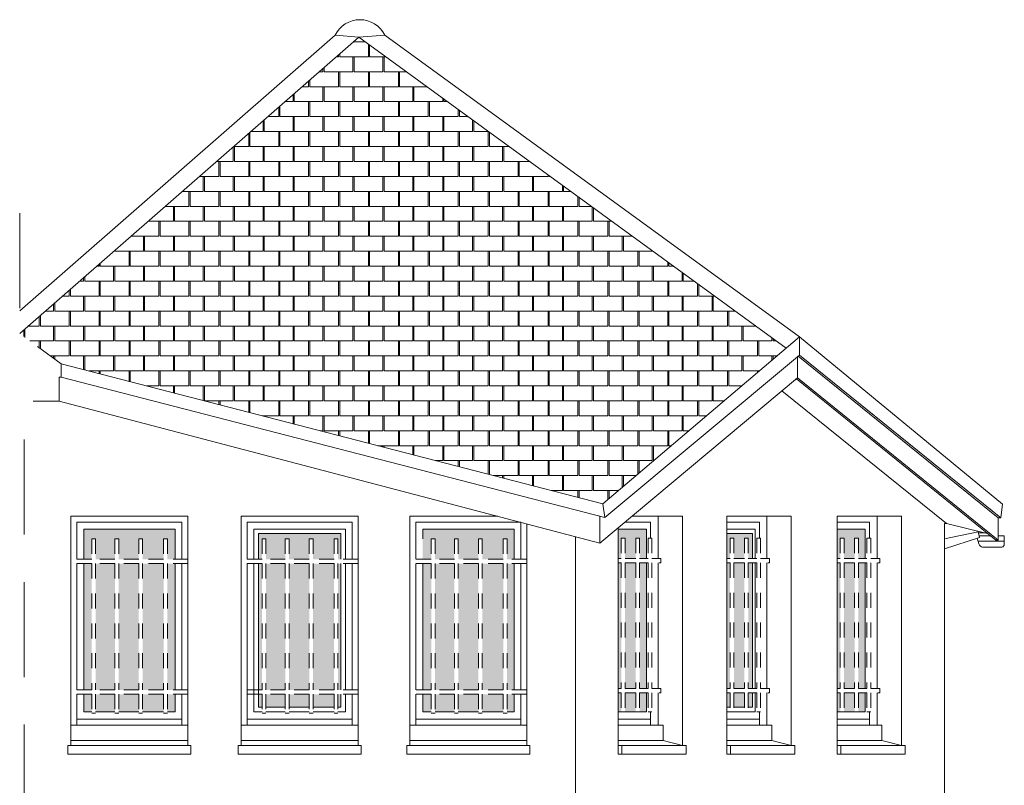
# Model space of a CAD drawing. Extents: x 1304067 to 1304684, y 94 to 123.
# Tile 19 of 57: x 1304255.47 to 1304262.05, y 105.73 to 110.85. Entities that reach past the tile are written whole.
import ezdxf

# ---------------------------------------------------------------- set-up
doc = ezdxf.new("R2010")
doc.units = 0
doc.header["$LTSCALE"] = 0.1
doc.linetypes.add('CACHE', pattern=[9.525, 6.35, -3.175])
doc.linetypes.add('Grille', pattern=[0.4, 0.2, -0.2])
for name, color, linetype, lineweight in [('_Fenêtres', 39, 'Continuous', 9), ('_Fenêtres_Habillage', 7, 'Continuous', 9), ('_Toiture', 250, 'Continuous', 9), ('Bâti_Ligne', 7, 'Continuous', 9), ('Equipement façade', 251, 'Continuous', 9), ('Garde-corps', 251, 'Grille', 9)]:
    doc.layers.add(name, color=color, linetype=linetype, lineweight=lineweight)
doc.layers.add('_Toiture_Habillage', color=7, linetype='Continuous', lineweight=9, true_color=0xa84e24)

msp = doc.modelspace()

# ---------------------------------------------------------------- hatches: boundary and pattern name
at = {"layer": '_Fenêtres_Habillage'}
h = msp.add_hatch(color=155, dxfattribs=at)
h.dxf.hatch_style = 1
h.set_gradient(color1=(76, 114, 153), name='CYLINDER')
h.paths.add_polyline_path([(1304256.1054, 107.212), (1304255.9761, 107.212), (1304255.9761, 106.3673), (1304256.1054, 106.3673)])
h.paths.add_polyline_path([(1304256.2654, 107.212), (1304256.1311, 107.212), (1304256.1311, 106.3673), (1304256.2654, 106.3673)])
h.paths.add_polyline_path([(1304256.4309, 107.212), (1304256.2911, 107.212), (1304256.2911, 106.3673), (1304256.4309, 106.3673)])
h.paths.add_polyline_path([(1304256.5079, 107.212), (1304256.4566, 107.212), (1304256.4566, 106.3673), (1304256.5079, 106.3673)])
h.paths.add_polyline_path([(1304256.5079, 107.442), (1304255.8973, 107.442), (1304255.8973, 107.2408), (1304255.9504, 107.2408), (1304255.9504, 107.3773), (1304255.9761, 107.3773), (1304255.9761, 107.2408), (1304256.1054, 107.2408), (1304256.1054, 107.3773), (1304256.1311, 107.3773), (1304256.1311, 107.2408), (1304256.2654, 107.2408), (1304256.2654, 107.3773), (1304256.2911, 107.3773), (1304256.2911, 107.2408), (1304256.4309, 107.2408), (1304256.4309, 107.3773), (1304256.4566, 107.3773), (1304256.4566, 107.2408), (1304256.5079, 107.2408)])
h.paths.add_polyline_path([(1304255.8973, 107.212), (1304255.8973, 106.3673), (1304255.9504, 106.3673), (1304255.9504, 107.212)])
h.paths.add_polyline_path([(1304256.2911, 106.2215), (1304256.4309, 106.2215), (1304256.4309, 106.3385), (1304256.2911, 106.3385)])
h.paths.add_polyline_path([(1304255.8973, 106.2215), (1304255.9504, 106.2215), (1304255.9504, 106.3385), (1304255.8973, 106.3385)])
h.paths.add_polyline_path([(1304255.9761, 106.2215), (1304256.1054, 106.2215), (1304256.1054, 106.3385), (1304255.9761, 106.3385)])
h.paths.add_polyline_path([(1304256.4566, 106.2215), (1304256.5079, 106.2215), (1304256.5079, 106.3385), (1304256.4566, 106.3385)])
h.paths.add_polyline_path([(1304256.1311, 106.2215), (1304256.2654, 106.2215), (1304256.2654, 106.3385), (1304256.1311, 106.3385)])
h = msp.add_hatch(color=155, dxfattribs=at)
h.dxf.hatch_style = 1
h.set_gradient(color1=(76, 114, 153), name='CYLINDER')
h.paths.add_polyline_path([(1304257.2444, 107.212), (1304257.1151, 107.212), (1304257.1151, 106.3673), (1304257.2444, 106.3673)])
h.paths.add_polyline_path([(1304257.4044, 107.212), (1304257.2701, 107.212), (1304257.2701, 106.3673), (1304257.4044, 106.3673)])
h.paths.add_polyline_path([(1304257.57, 107.212), (1304257.4302, 107.212), (1304257.4302, 106.3673), (1304257.57, 106.3673)])
h.paths.add_polyline_path([(1304257.0651, 107.412), (1304257.0651, 107.2408), (1304257.0894, 107.2408), (1304257.0894, 107.3773), (1304257.1151, 107.3773), (1304257.1151, 107.2408), (1304257.2444, 107.2408), (1304257.2444, 107.3773), (1304257.2701, 107.3773), (1304257.2701, 107.2408), (1304257.4044, 107.2408), (1304257.4044, 107.3773), (1304257.4302, 107.3773), (1304257.4302, 107.2408), (1304257.57, 107.2408), (1304257.57, 107.3773), (1304257.5957, 107.3773), (1304257.5957, 107.2408), (1304257.6157, 107.2408), (1304257.6157, 107.412)])
h.paths.add_polyline_path([(1304257.0651, 107.212), (1304257.0651, 106.3673), (1304257.0894, 106.3673), (1304257.0894, 107.212)])
h.paths.add_polyline_path([(1304257.6157, 106.3673), (1304257.6157, 107.212), (1304257.5957, 107.212), (1304257.5957, 106.3673)])
h.paths.add_polyline_path([(1304257.2701, 106.2515), (1304257.4044, 106.2515), (1304257.4044, 106.3385), (1304257.2701, 106.3385)])
h.paths.add_polyline_path([(1304257.6157, 106.2515), (1304257.6157, 106.3385), (1304257.5957, 106.3385), (1304257.5957, 106.2515)])
h.paths.add_polyline_path([(1304257.0651, 106.2515), (1304257.0894, 106.2515), (1304257.0894, 106.3385), (1304257.0651, 106.3385)])
h.paths.add_polyline_path([(1304257.4302, 106.2515), (1304257.57, 106.2515), (1304257.57, 106.3385), (1304257.4302, 106.3385)])
h.paths.add_polyline_path([(1304257.1151, 106.2515), (1304257.2444, 106.2515), (1304257.2444, 106.3385), (1304257.1151, 106.3385)])
h = msp.add_hatch(color=155, dxfattribs=at)
h.dxf.hatch_style = 1
h.set_gradient(color1=(76, 114, 153), name='CYLINDER')
h.paths.add_polyline_path([(1304258.375, 107.212), (1304258.2457, 107.212), (1304258.2457, 106.3673), (1304258.375, 106.3673)])
h.paths.add_polyline_path([(1304258.535, 107.212), (1304258.4007, 107.212), (1304258.4007, 106.3673), (1304258.535, 106.3673)])
h.paths.add_polyline_path([(1304258.7005, 107.212), (1304258.5607, 107.212), (1304258.5607, 106.3673), (1304258.7005, 106.3673)])
h.paths.add_polyline_path([(1304258.7731, 107.212), (1304258.7262, 107.212), (1304258.7262, 106.3673), (1304258.7731, 106.3673)])
h.paths.add_polyline_path([(1304258.7731, 107.442), (1304258.1625, 107.442), (1304258.1625, 107.2408), (1304258.2199, 107.2408), (1304258.2199, 107.3773), (1304258.2457, 107.3773), (1304258.2457, 107.2408), (1304258.375, 107.2408), (1304258.375, 107.3773), (1304258.4007, 107.3773), (1304258.4007, 107.2408), (1304258.535, 107.2408), (1304258.535, 107.3773), (1304258.5607, 107.3773), (1304258.5607, 107.2408), (1304258.7005, 107.2408), (1304258.7005, 107.3773), (1304258.7262, 107.3773), (1304258.7262, 107.2408), (1304258.7731, 107.2408)])
h.paths.add_polyline_path([(1304258.1625, 107.212), (1304258.1625, 106.3673), (1304258.2199, 106.3673), (1304258.2199, 107.212)])
h.paths.add_polyline_path([(1304258.5607, 106.2215), (1304258.7005, 106.2215), (1304258.7005, 106.3385), (1304258.5607, 106.3385)])
h.paths.add_polyline_path([(1304258.1625, 106.2215), (1304258.2199, 106.2215), (1304258.2199, 106.3385), (1304258.1625, 106.3385)])
h.paths.add_polyline_path([(1304258.2457, 106.2215), (1304258.375, 106.2215), (1304258.375, 106.3385), (1304258.2457, 106.3385)])
h.paths.add_polyline_path([(1304258.7262, 106.2215), (1304258.7731, 106.2215), (1304258.7731, 106.3385), (1304258.7262, 106.3385)])
h.paths.add_polyline_path([(1304258.4007, 106.2215), (1304258.535, 106.2215), (1304258.535, 106.3385), (1304258.4007, 106.3385)])
h = msp.add_hatch(color=155, dxfattribs=at)
h.dxf.hatch_style = 1
h.set_gradient(color1=(76, 114, 153), name='CYLINDER')
h.paths.add_polyline_path([(1304259.5157, 107.2171), (1304259.5861, 107.2171), (1304259.5861, 106.3761), (1304259.5157, 106.3761)])
h.paths.add_polyline_path([(1304259.4692, 107.2459), (1304259.4692, 107.442), (1304259.6576, 107.442), (1304259.6576, 107.2459), (1304259.6118, 107.2459), (1304259.6118, 107.3823), (1304259.5861, 107.3823), (1304259.5861, 107.2459), (1304259.5157, 107.2459), (1304259.5157, 107.3823), (1304259.4899, 107.3823), (1304259.4899, 107.2459)])
h.paths.add_polyline_path([(1304259.6576, 107.2171), (1304259.6576, 106.3761), (1304259.6118, 106.3761), (1304259.6118, 107.2171)])
h.paths.add_polyline_path([(1304259.4692, 106.3761), (1304259.4692, 107.2171), (1304259.4899, 107.2171), (1304259.4899, 106.3761)])
h.paths.add_polyline_path([(1304259.5861, 106.2215), (1304259.5157, 106.2215), (1304259.5157, 106.3473), (1304259.5861, 106.3473)])
h.paths.add_polyline_path([(1304259.4899, 106.2215), (1304259.4692, 106.2215), (1304259.4692, 106.3473), (1304259.4899, 106.3473)])
h.paths.add_polyline_path([(1304259.6576, 106.3473), (1304259.6576, 106.2215), (1304259.6118, 106.2215), (1304259.6118, 106.3473)])
h = msp.add_hatch(color=155, dxfattribs=at)
h.dxf.hatch_style = 1
h.set_gradient(color1=(76, 114, 153), name='CYLINDER')
h.paths.add_polyline_path([(1304260.2424, 107.2171), (1304260.3128, 107.2171), (1304260.3128, 106.3761), (1304260.2424, 106.3761)])
h.paths.add_polyline_path([(1304260.1959, 107.2459), (1304260.1959, 107.412), (1304260.3659, 107.412), (1304260.3659, 107.2459), (1304260.3385, 107.2459), (1304260.3385, 107.3823), (1304260.3128, 107.3823), (1304260.3128, 107.2459), (1304260.2424, 107.2459), (1304260.2424, 107.3823), (1304260.2167, 107.3823), (1304260.2167, 107.2459)])
h.paths.add_polyline_path([(1304260.3659, 107.2171), (1304260.3659, 106.3761), (1304260.3385, 106.3761), (1304260.3385, 107.2171)])
h.paths.add_polyline_path([(1304260.1959, 106.3761), (1304260.1959, 107.2171), (1304260.2167, 107.2171), (1304260.2167, 106.3761)])
h.paths.add_polyline_path([(1304260.3128, 106.2515), (1304260.2424, 106.2515), (1304260.2424, 106.3473), (1304260.3128, 106.3473)])
h.paths.add_polyline_path([(1304260.2167, 106.2515), (1304260.1959, 106.2515), (1304260.1959, 106.3473), (1304260.2167, 106.3473)])
h.paths.add_polyline_path([(1304260.3659, 106.3473), (1304260.3659, 106.2515), (1304260.3385, 106.2515), (1304260.3385, 106.3473)])
h = msp.add_hatch(color=155, dxfattribs=at)
h.dxf.hatch_style = 1
h.set_gradient(color1=(76, 114, 153), name='CYLINDER')
h.paths.add_polyline_path([(1304260.9785, 107.2171), (1304261.0489, 107.2171), (1304261.0489, 106.3761), (1304260.9785, 106.3761)])
h.paths.add_polyline_path([(1304260.932, 107.2459), (1304260.932, 107.442), (1304261.1205, 107.442), (1304261.1205, 107.2459), (1304261.0746, 107.2459), (1304261.0746, 107.3823), (1304261.0489, 107.3823), (1304261.0489, 107.2459), (1304260.9785, 107.2459), (1304260.9785, 107.3823), (1304260.9528, 107.3823), (1304260.9528, 107.2459)])
h.paths.add_polyline_path([(1304261.1205, 107.2171), (1304261.1205, 106.3761), (1304261.0746, 106.3761), (1304261.0746, 107.2171)])
h.paths.add_polyline_path([(1304260.932, 106.3761), (1304260.932, 107.2171), (1304260.9528, 107.2171), (1304260.9528, 106.3761)])
h.paths.add_polyline_path([(1304261.0489, 106.2215), (1304260.9785, 106.2215), (1304260.9785, 106.3473), (1304261.0489, 106.3473)])
h.paths.add_polyline_path([(1304260.9528, 106.2215), (1304260.932, 106.2215), (1304260.932, 106.3473), (1304260.9528, 106.3473)])
h.paths.add_polyline_path([(1304261.1205, 106.3473), (1304261.1205, 106.2215), (1304261.0746, 106.2215), (1304261.0746, 106.3473)])
at = {"layer": '_Toiture_Habillage'}
h = msp.add_hatch(dxfattribs=at)
h.set_pattern_fill('G_TUILE_6', color=256, scale=0.2)
h.set_pattern_definition([(90, (0, 0), (-0.2, 0.2), [0.1, -0.1]), (90, (0.008, 0), (-0.2, 0.2), [0.1, -0.1]), (0, (0, 0.1), (0.2, 0.2), [0.096, -0.104]), (0, (0.104, 0.1), (0.2, 0.2), [0.096, -0.104]), (90, (0.096, 0.1), (-0.2, 0.2), [0.1, -0.1]), (90, (0.104, 0.1), (-0.2, 0.2), [0.1, -0.1]), (0, (0.008, 0), (0.2, 0.2), [0.192, -0.008])])
h.paths.add_polyline_path([(1304257.7347, 110.7305), (1304255.4693, 108.7492), (1304255.7471, 108.5483), (1304259.3665, 107.6106), (1304260.5916, 108.6511)])

# ---------------------------------------------------------------- linework, layer by layer
at = {"layer": '_Fenêtres', "elevation": 0}
for points in [[(1304255.8513, 107.2408), (1304255.8513, 107.488), (1304256.5539, 107.488), (1304256.5539, 107.2408)], [(1304256.9891, 107.2408), (1304256.9891, 107.488), (1304257.6917, 107.488), (1304257.6917, 107.2408)], [(1304258.1165, 107.2408), (1304258.1165, 107.488), (1304258.8191, 107.488), (1304258.8191, 107.2408)], [(1304255.8973, 107.2408), (1304255.8973, 107.442), (1304256.5079, 107.442), (1304256.5079, 107.2408)], [(1304257.0351, 107.2408), (1304257.0351, 107.442), (1304257.6457, 107.442), (1304257.6457, 107.2408)], [(1304257.0651, 107.2408), (1304257.0651, 107.412), (1304257.6157, 107.412), (1304257.6157, 107.2408)], [(1304258.1625, 107.3773), (1304258.1625, 107.442), (1304258.7731, 107.442), (1304258.7731, 107.2408)], [(1304255.8513, 106.3673), (1304255.8513, 107.212)], [(1304255.8973, 106.3673), (1304255.8973, 107.212)], [(1304256.5079, 107.212), (1304256.5079, 106.3673)], [(1304256.5539, 107.212), (1304256.5539, 106.3673)], [(1304256.9891, 106.1325), (1304256.9891, 107.212)], [(1304257.0894, 106.2215), (1304257.0351, 106.2215), (1304257.0351, 107.212)], [(1304257.0894, 106.2515), (1304257.0651, 106.2515), (1304257.0651, 107.212)], [(1304257.6157, 107.212), (1304257.6157, 106.3673)], [(1304257.6457, 107.212), (1304257.6457, 106.3673)], [(1304257.6917, 107.212), (1304257.6917, 106.3673)], [(1304258.1165, 106.3673), (1304258.1165, 107.212)], [(1304258.1625, 106.3673), (1304258.1625, 107.212)], [(1304258.7731, 107.212), (1304258.7731, 106.3673)], [(1304258.8191, 107.212), (1304258.8191, 106.3673)], [(1304255.8513, 106.1325), (1304255.8513, 106.3385)], [(1304255.9504, 106.2215), (1304255.8973, 106.2215), (1304255.8973, 106.3385)], [(1304256.5079, 106.3385), (1304256.5079, 106.2215), (1304256.4566, 106.2215)], [(1304256.5539, 106.3385), (1304256.5539, 106.1325)], [(1304257.6457, 106.3385), (1304257.6457, 106.2215), (1304257.5957, 106.2215)], [(1304257.6157, 106.3385), (1304257.6157, 106.2515), (1304257.5957, 106.2515)], [(1304257.6917, 106.3385), (1304257.6917, 106.1325)], [(1304258.1165, 106.1325), (1304258.1165, 106.3385)], [(1304258.2199, 106.2215), (1304258.1625, 106.2215), (1304258.1625, 106.3385)], [(1304258.7731, 106.3385), (1304258.7731, 106.2215), (1304258.7262, 106.2215)], [(1304258.8191, 106.3385), (1304258.8191, 106.1325)], [(1304256.1054, 106.2215), (1304255.9761, 106.2215)], [(1304256.2654, 106.2215), (1304256.1311, 106.2215)], [(1304256.4309, 106.2215), (1304256.2911, 106.2215)], [(1304257.2444, 106.2515), (1304257.1151, 106.2515)], [(1304257.2444, 106.2215), (1304257.1151, 106.2215)], [(1304257.4044, 106.2515), (1304257.2701, 106.2515)], [(1304257.4044, 106.2215), (1304257.2701, 106.2215)], [(1304257.57, 106.2515), (1304257.4302, 106.2515)], [(1304257.57, 106.2215), (1304257.4302, 106.2215)], [(1304258.375, 106.2215), (1304258.2457, 106.2215)], [(1304258.535, 106.2215), (1304258.4007, 106.2215)], [(1304258.7005, 106.2215), (1304258.5607, 106.2215)], [(1304256.5539, 106.1715), (1304255.8513, 106.1715)], [(1304257.6917, 106.1715), (1304256.9891, 106.1715)], [(1304258.8191, 106.1715), (1304258.1165, 106.1715)]]:
    msp.add_lwpolyline(points, dxfattribs=at)
at = {"layer": '_Fenêtres', "elevation": 0, "flags": 128}
for points in [[(1304259.5123, 107.488), (1304259.6859, 107.488), (1304259.6859, 107.3823)], [(1304260.1959, 107.488), (1304260.4126, 107.488), (1304260.4126, 107.3823)], [(1304260.932, 107.488), (1304261.1487, 107.488), (1304261.1487, 107.3823)], [(1304259.6576, 107.2459), (1304259.6576, 107.442), (1304259.4692, 107.442)], [(1304260.3844, 107.2459), (1304260.3844, 107.442), (1304260.1959, 107.442)], [(1304260.3659, 107.2459), (1304260.3659, 107.412), (1304260.1959, 107.412)], [(1304261.1205, 107.2459), (1304261.1205, 107.442), (1304260.932, 107.442)], [(1304258.7731, 107.212), (1304258.7731, 106.3673)], [(1304259.6576, 106.3761), (1304259.6576, 107.2171)], [(1304260.3659, 106.3761), (1304260.3659, 107.2171)], [(1304260.3844, 106.3761), (1304260.3844, 107.2171)], [(1304261.1205, 106.3761), (1304261.1205, 107.2171)], [(1304259.6118, 106.2215), (1304259.6576, 106.2215), (1304259.6576, 106.3473)], [(1304260.3385, 106.2215), (1304260.3844, 106.2215), (1304260.3844, 106.3473)], [(1304260.3385, 106.2515), (1304260.3659, 106.2515), (1304260.3659, 106.3473)], [(1304261.0746, 106.2215), (1304261.1205, 106.2215), (1304261.1205, 106.3473)], [(1304259.4692, 106.2215), (1304259.4899, 106.2215)], [(1304259.5157, 106.2215), (1304259.5861, 106.2215)], [(1304259.6859, 106.2201), (1304259.6859, 106.1325)], [(1304260.1959, 106.2515), (1304260.2167, 106.2515)], [(1304260.1959, 106.2215), (1304260.2167, 106.2215)], [(1304260.2424, 106.2515), (1304260.3128, 106.2515)], [(1304260.2424, 106.2215), (1304260.3128, 106.2215)], [(1304260.4126, 106.2201), (1304260.4126, 106.1325)], [(1304260.932, 106.2215), (1304260.9528, 106.2215)], [(1304260.9785, 106.2215), (1304261.0489, 106.2215)], [(1304261.1487, 106.2201), (1304261.1487, 106.1325)], [(1304259.6859, 106.1715), (1304259.4692, 106.1715)], [(1304260.4126, 106.1715), (1304260.1959, 106.1715)], [(1304261.1487, 106.1715), (1304260.932, 106.1715)]]:
    msp.add_lwpolyline(points, dxfattribs=at)
at = {"layer": '_Toiture', "elevation": 0, "flags": 128}
msp.add_lwpolyline([(1304257.9096, 110.7447, 0.621441), (1304257.5771, 110.7447)], format="xyb", dxfattribs=at)
for points in [[(1304255.4693, 108.9012), (1304257.5771, 110.7447)], [(1304255.4693, 108.7492), (1304257.7347, 110.7305), (1304260.5916, 108.6511)], [(1304257.5771, 110.7447), (1304257.7347, 110.7305)], [(1304257.9096, 110.7447), (1304257.7347, 110.7305)], [(1304257.9096, 110.7447), (1304260.6813, 108.7273)], [(1304259.3665, 107.6106), (1304260.6813, 108.7273)], [(1304262.0365, 107.61), (1304260.6813, 108.7273)], [(1304260.6813, 108.6058), (1304260.6813, 108.7273)], [(1304259.38, 107.5191), (1304260.6813, 108.6058)], [(1304260.6675, 108.4541), (1304260.6675, 108.5943)], [(1304262.0075, 107.5188), (1304260.6718, 108.5978)], [(1304262.027, 107.5188), (1304260.6813, 108.6058)], [(1304259.3665, 107.6106), (1304255.7471, 108.5483)], [(1304259.38, 107.5191), (1304255.7471, 108.4583)], [(1304259.3466, 107.3494), (1304260.6675, 108.4541)], [(1304262.0075, 107.5188), (1304262.0075, 107.3678), (1304261.9918, 107.3678), (1304260.6597, 108.4476)], [(1304262.0075, 107.3678), (1304260.6675, 108.4541)], [(1304260.5636, 108.3678), (1304261.6637, 107.4792), (1304261.9358, 107.4132)], [(1304259.3665, 107.6106), (1304259.38, 107.5191)], [(1304262.0075, 107.5188), (1304262.027, 107.5188), (1304262.0365, 107.61)], [(1304259.3466, 107.5281), (1304259.3466, 107.3494)]]:
    msp.add_lwpolyline(points, dxfattribs=at)
at = {"layer": '_Toiture', "flags": 128}
msp.add_lwpolyline([(1304259.3466, 107.3494), (1304255.7325, 108.2972)], dxfattribs=at)
at = {"layer": 'Bâti_Ligne', "linetype": 'CACHE', "elevation": 0, "flags": 128}
msp.add_lwpolyline([(1304255.4989, 101.6904), (1304255.4989, 108.2972), (1304255.7325, 108.2972), (1304255.7325, 108.4583), (1304255.7471, 108.4583), (1304255.7471, 108.5483), (1304255.4693, 108.7492), (1304255.4693, 109.5561)], dxfattribs=at)
at = {"layer": 'Bâti_Ligne', "elevation": 0}
for points in [[(1304255.8113, 107.528), (1304256.5939, 107.528), (1304256.5939, 105.9965), (1304255.8113, 105.9965)], [(1304260.1959, 105.9965), (1304260.6259, 105.9965), (1304260.6259, 107.528), (1304260.1959, 107.528)], [(1304260.932, 105.9965), (1304261.362, 105.9965), (1304261.362, 107.528), (1304260.932, 107.528)]]:
    msp.add_lwpolyline(points, close=True, dxfattribs=at)
at = {"layer": 'Bâti_Ligne', "elevation": 0, "flags": 128}
for points in [[(1304256.9491, 107.528), (1304257.7317, 107.528), (1304257.7317, 105.9965), (1304256.9491, 105.9965)], [(1304256.6139, 105.9965), (1304255.7913, 105.9965), (1304255.7913, 105.9386), (1304256.6139, 105.9386)], [(1304257.7517, 105.9965), (1304256.9291, 105.9965), (1304256.9291, 105.9386), (1304257.7517, 105.9386)], [(1304258.8791, 105.9965), (1304258.0565, 105.9965), (1304258.0565, 105.9386), (1304258.8791, 105.9386)], [(1304259.4692, 105.9965), (1304259.9235, 105.9965), (1304259.9235, 105.9386), (1304259.4692, 105.9386)], [(1304260.1959, 105.9965), (1304260.6503, 105.9965), (1304260.6503, 105.9386), (1304260.1959, 105.9386)], [(1304260.932, 105.9965), (1304261.3864, 105.9965), (1304261.3864, 105.9386), (1304260.932, 105.9386)]]:
    msp.add_lwpolyline(points, close=True, dxfattribs=at)
for points in [[(1304258.8591, 107.4773), (1304258.8591, 105.9965), (1304258.0765, 105.9965), (1304258.0765, 107.528), (1304258.6658, 107.528)], [(1304259.7363, 107.528), (1304259.7363, 107.2459)], [(1304260.4631, 107.528), (1304260.4631, 107.2459)], [(1304261.1991, 107.528), (1304261.1991, 107.2459)], [(1304261.6637, 107.4792), (1304261.6491, 107.4792)], [(1304261.6491, 107.4791), (1304261.6491, 101.6387)], [(1304259.1841, 107.3921), (1304259.1841, 101.6528)], [(1304259.7363, 107.2171), (1304259.7363, 106.3761)], [(1304260.4631, 107.2171), (1304260.4631, 106.3761)], [(1304261.1991, 107.2171), (1304261.1991, 106.3761)], [(1304259.7363, 106.3473), (1304259.7363, 106.1325)], [(1304260.4631, 106.3473), (1304260.4631, 106.1325)], [(1304261.1991, 106.3473), (1304261.1991, 106.1325)], [(1304255.8113, 106.1325), (1304256.5939, 106.1325)], [(1304256.9491, 106.1325), (1304257.7317, 106.1325)], [(1304258.0765, 106.1325), (1304258.8591, 106.1325)], [(1304259.4692, 106.0285), (1304259.7686, 106.0285), (1304259.7686, 106.1325), (1304259.4692, 106.1325)], [(1304260.1959, 106.0285), (1304260.4954, 106.0285), (1304260.4954, 106.1325), (1304260.1959, 106.1325)], [(1304260.932, 106.0285), (1304261.2315, 106.0285), (1304261.2315, 106.1325), (1304260.932, 106.1325)], [(1304255.8113, 106.0285), (1304256.5939, 106.0285)], [(1304256.9491, 106.0285), (1304257.7317, 106.0285)], [(1304258.0765, 106.0285), (1304258.8591, 106.0285)], [(1304259.8992, 105.9965), (1304259.7686, 106.0285)], [(1304260.6259, 105.9965), (1304260.4954, 106.0285)], [(1304261.362, 105.9965), (1304261.2315, 106.0285)], [(1304259.4935, 105.9965), (1304259.4935, 105.9386)], [(1304260.2202, 105.9965), (1304260.2202, 105.9386)], [(1304260.9563, 105.9965), (1304260.9563, 105.9386)]]:
    msp.add_lwpolyline(points, dxfattribs=at)
at = {"layer": 'Bâti_Ligne', "elevation": 0}
msp.add_lwpolyline([(1304259.4692, 107.4519), (1304259.4692, 105.9965), (1304259.8992, 105.9965), (1304259.8992, 107.528), (1304259.5601, 107.528)], dxfattribs=at)
at = {"layer": 'Equipement façade', "elevation": 0, "flags": 128}
for points in [[(1304261.6491, 107.3097), (1304261.8828, 107.3868), (1304261.8752, 107.424), (1304261.6491, 107.3781)], [(1304261.92, 107.417), (1304261.8767, 107.417)], [(1304261.9559, 107.3969), (1304261.8807, 107.3969), (1304261.8807, 107.3969)]]:
    msp.add_lwpolyline(points, dxfattribs=at)
msp.add_lwpolyline([(1304261.8684, 107.3821), (1304261.8798, 107.343, 0.27417), (1304261.9049, 107.3219), (1304262.0341, 107.3219, 0.330526), (1304262.0495, 107.3422), (1304262.0495, 107.3969), (1304262.0075, 107.3969)], format="xyb", dxfattribs=at)
at = {"layer": 'Equipement façade', "flags": 128}
msp.add_lwpolyline([(1304261.8741, 107.3625), (1304262.0495, 107.3625)], dxfattribs=at)
at = {"layer": 'Garde-corps', "elevation": 0, "flags": 128}
for points in [[(1304255.9761, 107.3773), (1304255.9504, 107.3773)], [(1304255.9504, 107.3773), (1304255.9504, 107.2408)], [(1304255.9761, 107.3773), (1304255.9761, 107.2408)], [(1304256.1311, 107.3773), (1304256.1054, 107.3773)], [(1304256.1054, 107.3773), (1304256.1054, 107.2408)], [(1304256.1311, 107.3773), (1304256.1311, 107.2408)], [(1304256.2911, 107.3773), (1304256.2654, 107.3773)], [(1304256.2654, 107.3773), (1304256.2654, 107.2408)], [(1304256.2911, 107.3773), (1304256.2911, 107.2408)], [(1304256.4309, 107.3773), (1304256.4309, 107.2408)], [(1304256.4566, 107.3773), (1304256.4309, 107.3773)], [(1304256.4566, 107.3773), (1304256.4566, 107.2408)], [(1304257.1151, 107.3773), (1304257.0894, 107.3773)], [(1304257.0894, 107.3773), (1304257.0894, 107.2408)], [(1304257.1151, 107.3773), (1304257.1151, 107.2408)], [(1304257.2701, 107.3773), (1304257.2444, 107.3773)], [(1304257.2444, 107.3773), (1304257.2444, 107.2408)], [(1304257.2701, 107.3773), (1304257.2701, 107.2408)], [(1304257.4302, 107.3773), (1304257.4044, 107.3773)], [(1304257.4044, 107.3773), (1304257.4044, 107.2408)], [(1304257.4302, 107.3773), (1304257.4302, 107.2408)], [(1304257.57, 107.3773), (1304257.57, 107.2408)], [(1304257.5957, 107.3773), (1304257.57, 107.3773)], [(1304257.5957, 107.3773), (1304257.5957, 107.2408)], [(1304258.2457, 107.3773), (1304258.2199, 107.3773)], [(1304258.2199, 107.3773), (1304258.2199, 107.2408)], [(1304258.2457, 107.3773), (1304258.2457, 107.2408)], [(1304258.4007, 107.3773), (1304258.375, 107.3773)], [(1304258.375, 107.3773), (1304258.375, 107.2408)], [(1304258.4007, 107.3773), (1304258.4007, 107.2408)], [(1304258.5607, 107.3773), (1304258.535, 107.3773)], [(1304258.535, 107.3773), (1304258.535, 107.2408)], [(1304258.5607, 107.3773), (1304258.5607, 107.2408)], [(1304258.7005, 107.3773), (1304258.7005, 107.2408)], [(1304258.7262, 107.3773), (1304258.7005, 107.3773)], [(1304258.7262, 107.3773), (1304258.7262, 107.2408)], [(1304259.4899, 107.3823), (1304259.4899, 107.2459)], [(1304259.4899, 107.3823), (1304259.5157, 107.3823)], [(1304259.5157, 107.3823), (1304259.5157, 107.2459)], [(1304259.5861, 107.3823), (1304259.6118, 107.3823)], [(1304259.5861, 107.3823), (1304259.5861, 107.2459)], [(1304259.6118, 107.3823), (1304259.6118, 107.2459)], [(1304259.6684, 107.3823), (1304259.6942, 107.3823)], [(1304259.6684, 107.3823), (1304259.6684, 107.2459)], [(1304259.6942, 107.3823), (1304259.6942, 107.2459)], [(1304260.2167, 107.3823), (1304260.2167, 107.2459)], [(1304260.2167, 107.3823), (1304260.2424, 107.3823)], [(1304260.2424, 107.3823), (1304260.2424, 107.2459)], [(1304260.3128, 107.3823), (1304260.3385, 107.3823)], [(1304260.3128, 107.3823), (1304260.3128, 107.2459)], [(1304260.3385, 107.3823), (1304260.3385, 107.2459)], [(1304260.3952, 107.3823), (1304260.4209, 107.3823)], [(1304260.3952, 107.3823), (1304260.3952, 107.2459)], [(1304260.4209, 107.3823), (1304260.4209, 107.2459)], [(1304260.9528, 107.3823), (1304260.9528, 107.2459)], [(1304260.9528, 107.3823), (1304260.9785, 107.3823)], [(1304260.9785, 107.3823), (1304260.9785, 107.2459)], [(1304261.0489, 107.3823), (1304261.0746, 107.3823)], [(1304261.0489, 107.3823), (1304261.0489, 107.2459)], [(1304261.0746, 107.3823), (1304261.0746, 107.2459)], [(1304261.1313, 107.3823), (1304261.157, 107.3823)], [(1304261.1313, 107.3823), (1304261.1313, 107.2459)], [(1304261.157, 107.3823), (1304261.157, 107.2459)], [(1304255.9504, 107.2408), (1304255.8113, 107.2408)], [(1304255.9504, 107.212), (1304255.8113, 107.212)], [(1304255.9504, 107.212), (1304255.9504, 106.3673)], [(1304256.1054, 107.2408), (1304255.9761, 107.2408)], [(1304256.1054, 107.212), (1304255.9761, 107.212)], [(1304255.9761, 107.212), (1304255.9761, 106.3673)], [(1304256.1054, 107.212), (1304256.1054, 106.3673)], [(1304256.2654, 107.2408), (1304256.1311, 107.2408)], [(1304256.2654, 107.212), (1304256.1311, 107.212)], [(1304256.1311, 107.212), (1304256.1311, 106.3673)], [(1304256.2654, 107.212), (1304256.2654, 106.3673)], [(1304256.4309, 107.2408), (1304256.2911, 107.2408)], [(1304256.4309, 107.212), (1304256.2911, 107.212)], [(1304256.2911, 107.212), (1304256.2911, 106.3673)], [(1304256.4309, 107.212), (1304256.4309, 106.3673)], [(1304256.5939, 107.2408), (1304256.4566, 107.2408)], [(1304256.4566, 107.212), (1304256.4566, 106.3673)], [(1304256.5939, 107.212), (1304256.4566, 107.212)], [(1304257.0894, 107.2408), (1304256.9491, 107.2408)], [(1304257.0894, 107.212), (1304256.9491, 107.212)], [(1304257.0894, 107.212), (1304257.0894, 106.3673)], [(1304257.2444, 107.2408), (1304257.1151, 107.2408)], [(1304257.2444, 107.212), (1304257.1151, 107.212)], [(1304257.1151, 107.212), (1304257.1151, 106.3673)], [(1304257.2444, 107.212), (1304257.2444, 106.3673)], [(1304257.4044, 107.2408), (1304257.2701, 107.2408)], [(1304257.4044, 107.212), (1304257.2701, 107.212)], [(1304257.2701, 107.212), (1304257.2701, 106.3673)], [(1304257.4044, 107.212), (1304257.4044, 106.3673)], [(1304257.57, 107.2408), (1304257.4302, 107.2408)], [(1304257.57, 107.212), (1304257.4302, 107.212)], [(1304257.4302, 107.212), (1304257.4302, 106.3673)], [(1304257.57, 107.212), (1304257.57, 106.3673)], [(1304257.7317, 107.2408), (1304257.5957, 107.2408)], [(1304257.5957, 107.212), (1304257.5957, 106.3673)], [(1304257.7317, 107.212), (1304257.5957, 107.212)], [(1304258.2199, 107.2408), (1304258.0765, 107.2408)], [(1304258.2199, 107.212), (1304258.0765, 107.212)], [(1304258.2199, 107.212), (1304258.2199, 106.3673)], [(1304258.375, 107.2408), (1304258.2457, 107.2408)], [(1304258.375, 107.212), (1304258.2457, 107.212)], [(1304258.2457, 107.212), (1304258.2457, 106.3673)], [(1304258.375, 107.212), (1304258.375, 106.3673)], [(1304258.535, 107.2408), (1304258.4007, 107.2408)], [(1304258.535, 107.212), (1304258.4007, 107.212)], [(1304258.4007, 107.212), (1304258.4007, 106.3673)], [(1304258.535, 107.212), (1304258.535, 106.3673)], [(1304258.7005, 107.2408), (1304258.5607, 107.2408)], [(1304258.7005, 107.212), (1304258.5607, 107.212)], [(1304258.5607, 107.212), (1304258.5607, 106.3673)], [(1304258.7005, 107.212), (1304258.7005, 106.3673)], [(1304258.8591, 107.2408), (1304258.7262, 107.2408)], [(1304258.7262, 107.212), (1304258.7262, 106.3673)], [(1304258.8591, 107.212), (1304258.7262, 107.212)], [(1304259.4692, 107.2459), (1304259.4899, 107.2459)], [(1304259.4692, 107.2171), (1304259.4899, 107.2171)], [(1304259.4899, 107.2171), (1304259.4899, 106.3761)], [(1304259.5157, 107.2459), (1304259.5861, 107.2459)], [(1304259.5157, 107.2171), (1304259.5157, 106.3761)], [(1304259.5157, 107.2171), (1304259.5861, 107.2171)], [(1304259.5861, 107.2171), (1304259.5861, 106.3761)], [(1304259.6118, 107.2459), (1304259.6684, 107.2459)], [(1304259.6118, 107.2171), (1304259.6118, 106.3761)], [(1304259.6118, 107.2171), (1304259.6684, 107.2171)], [(1304259.6684, 107.2171), (1304259.6684, 106.3761)], [(1304259.6942, 107.2459), (1304259.7538, 107.2459), (1304259.7538, 107.2171), (1304259.6942, 107.2171)], [(1304259.6942, 107.2171), (1304259.6942, 106.3761)], [(1304260.1959, 107.2459), (1304260.2167, 107.2459)], [(1304260.1959, 107.2171), (1304260.2167, 107.2171)], [(1304260.2167, 107.2171), (1304260.2167, 106.3761)], [(1304260.2424, 107.2459), (1304260.3128, 107.2459)], [(1304260.2424, 107.2171), (1304260.2424, 106.3761)], [(1304260.2424, 107.2171), (1304260.3128, 107.2171)], [(1304260.3128, 107.2171), (1304260.3128, 106.3761)], [(1304260.3385, 107.2459), (1304260.3952, 107.2459)], [(1304260.3385, 107.2171), (1304260.3385, 106.3761)], [(1304260.3385, 107.2171), (1304260.3952, 107.2171)], [(1304260.3952, 107.2171), (1304260.3952, 106.3761)], [(1304260.4209, 107.2459), (1304260.4805, 107.2459), (1304260.4805, 107.2171), (1304260.4209, 107.2171)], [(1304260.4209, 107.2171), (1304260.4209, 106.3761)], [(1304260.932, 107.2459), (1304260.9528, 107.2459)], [(1304260.932, 107.2171), (1304260.9528, 107.2171)], [(1304260.9528, 107.2171), (1304260.9528, 106.3761)], [(1304260.9785, 107.2459), (1304261.0489, 107.2459)], [(1304260.9785, 107.2171), (1304260.9785, 106.3761)], [(1304260.9785, 107.2171), (1304261.0489, 107.2171)], [(1304261.0489, 107.2171), (1304261.0489, 106.3761)], [(1304261.0746, 107.2459), (1304261.1313, 107.2459)], [(1304261.0746, 107.2171), (1304261.0746, 106.3761)], [(1304261.0746, 107.2171), (1304261.1313, 107.2171)], [(1304261.1313, 107.2171), (1304261.1313, 106.3761)], [(1304261.157, 107.2459), (1304261.2166, 107.2459), (1304261.2166, 107.2171), (1304261.157, 107.2171)], [(1304261.157, 107.2171), (1304261.157, 106.3761)], [(1304255.9504, 106.3673), (1304255.8113, 106.3673)], [(1304255.9504, 106.3385), (1304255.8113, 106.3385)], [(1304255.9504, 106.3385), (1304255.9504, 106.213)], [(1304256.1054, 106.3673), (1304255.9761, 106.3673)], [(1304256.1054, 106.3385), (1304255.9761, 106.3385)], [(1304255.9761, 106.3385), (1304255.9761, 106.213)], [(1304256.1054, 106.3385), (1304256.1054, 106.213)], [(1304256.2654, 106.3673), (1304256.1311, 106.3673)], [(1304256.2654, 106.3385), (1304256.1311, 106.3385)], [(1304256.1311, 106.3385), (1304256.1311, 106.213)], [(1304256.2654, 106.3385), (1304256.2654, 106.213)], [(1304256.4309, 106.3673), (1304256.2911, 106.3673)], [(1304256.4309, 106.3385), (1304256.2911, 106.3385)], [(1304256.2911, 106.3385), (1304256.2911, 106.213)], [(1304256.4309, 106.3385), (1304256.4309, 106.213)], [(1304256.5939, 106.3673), (1304256.4566, 106.3673)], [(1304256.4566, 106.3385), (1304256.4566, 106.213)], [(1304256.5939, 106.3385), (1304256.4566, 106.3385)], [(1304257.0894, 106.3673), (1304256.9491, 106.3673)], [(1304257.0894, 106.3385), (1304256.9491, 106.3385)], [(1304257.0894, 106.3385), (1304257.0894, 106.213)], [(1304257.2444, 106.3673), (1304257.1151, 106.3673)], [(1304257.2444, 106.3385), (1304257.1151, 106.3385)], [(1304257.1151, 106.3385), (1304257.1151, 106.213)], [(1304257.2444, 106.3385), (1304257.2444, 106.213)], [(1304257.4044, 106.3673), (1304257.2701, 106.3673)], [(1304257.4044, 106.3385), (1304257.2701, 106.3385)], [(1304257.2701, 106.3385), (1304257.2701, 106.213)], [(1304257.4044, 106.3385), (1304257.4044, 106.213)], [(1304257.57, 106.3673), (1304257.4302, 106.3673)], [(1304257.57, 106.3385), (1304257.4302, 106.3385)], [(1304257.4302, 106.3385), (1304257.4302, 106.213)], [(1304257.57, 106.3385), (1304257.57, 106.213)], [(1304257.7317, 106.3673), (1304257.5957, 106.3673)], [(1304257.5957, 106.3385), (1304257.5957, 106.213)], [(1304257.7317, 106.3385), (1304257.5957, 106.3385)], [(1304258.2199, 106.3673), (1304258.0765, 106.3673)], [(1304258.2199, 106.3385), (1304258.0765, 106.3385)], [(1304258.2199, 106.3385), (1304258.2199, 106.213)], [(1304258.375, 106.3673), (1304258.2457, 106.3673)], [(1304258.375, 106.3385), (1304258.2457, 106.3385)], [(1304258.2457, 106.3385), (1304258.2457, 106.213)], [(1304258.375, 106.3385), (1304258.375, 106.213)], [(1304258.535, 106.3673), (1304258.4007, 106.3673)], [(1304258.535, 106.3385), (1304258.4007, 106.3385)], [(1304258.4007, 106.3385), (1304258.4007, 106.213)], [(1304258.535, 106.3385), (1304258.535, 106.213)], [(1304258.7005, 106.3673), (1304258.5607, 106.3673)], [(1304258.7005, 106.3385), (1304258.5607, 106.3385)], [(1304258.5607, 106.3385), (1304258.5607, 106.213)], [(1304258.7005, 106.3385), (1304258.7005, 106.213)], [(1304258.8591, 106.3673), (1304258.7262, 106.3673)], [(1304258.7262, 106.3385), (1304258.7262, 106.213)], [(1304258.8591, 106.3385), (1304258.7262, 106.3385)], [(1304259.4692, 106.3761), (1304259.4899, 106.3761)], [(1304259.4692, 106.3473), (1304259.4899, 106.3473)], [(1304259.4899, 106.3473), (1304259.4899, 106.2201)], [(1304259.5157, 106.3761), (1304259.5861, 106.3761)], [(1304259.5157, 106.3473), (1304259.5157, 106.2201)], [(1304259.5157, 106.3473), (1304259.5861, 106.3473)], [(1304259.5861, 106.3473), (1304259.5861, 106.2201)], [(1304259.6118, 106.3761), (1304259.6684, 106.3761)], [(1304259.6118, 106.3473), (1304259.6684, 106.3473)], [(1304259.6118, 106.3473), (1304259.6118, 106.2201)], [(1304259.6684, 106.3473), (1304259.6684, 106.2201)], [(1304259.6942, 106.3761), (1304259.7538, 106.3761), (1304259.7538, 106.3473), (1304259.6942, 106.3473)], [(1304259.6942, 106.3473), (1304259.6942, 106.2201)], [(1304260.1959, 106.3761), (1304260.2167, 106.3761)], [(1304260.1959, 106.3473), (1304260.2167, 106.3473)], [(1304260.2167, 106.3473), (1304260.2167, 106.2201)], [(1304260.2424, 106.3761), (1304260.3128, 106.3761)], [(1304260.2424, 106.3473), (1304260.2424, 106.2201)], [(1304260.2424, 106.3473), (1304260.3128, 106.3473)], [(1304260.3128, 106.3473), (1304260.3128, 106.2201)], [(1304260.3385, 106.3761), (1304260.3952, 106.3761)], [(1304260.3385, 106.3473), (1304260.3952, 106.3473)], [(1304260.3385, 106.3473), (1304260.3385, 106.2201)], [(1304260.3952, 106.3473), (1304260.3952, 106.2201)], [(1304260.4209, 106.3761), (1304260.4805, 106.3761), (1304260.4805, 106.3473), (1304260.4209, 106.3473)], [(1304260.4209, 106.3473), (1304260.4209, 106.2201)], [(1304260.932, 106.3761), (1304260.9528, 106.3761)], [(1304260.932, 106.3473), (1304260.9528, 106.3473)], [(1304260.9528, 106.3473), (1304260.9528, 106.2201)], [(1304260.9785, 106.3761), (1304261.0489, 106.3761)], [(1304260.9785, 106.3473), (1304260.9785, 106.2201)], [(1304260.9785, 106.3473), (1304261.0489, 106.3473)], [(1304261.0489, 106.3473), (1304261.0489, 106.2201)], [(1304261.0746, 106.3761), (1304261.1313, 106.3761)], [(1304261.0746, 106.3473), (1304261.1313, 106.3473)], [(1304261.0746, 106.3473), (1304261.0746, 106.2201)], [(1304261.1313, 106.3473), (1304261.1313, 106.2201)], [(1304261.157, 106.3761), (1304261.2166, 106.3761), (1304261.2166, 106.3473), (1304261.157, 106.3473)], [(1304261.157, 106.3473), (1304261.157, 106.2201)], [(1304255.9761, 106.213), (1304255.9504, 106.213)], [(1304256.1311, 106.213), (1304256.1054, 106.213)], [(1304256.2911, 106.213), (1304256.2654, 106.213)], [(1304256.4566, 106.213), (1304256.4309, 106.213)], [(1304257.1151, 106.213), (1304257.0894, 106.213)], [(1304257.2701, 106.213), (1304257.2444, 106.213)], [(1304257.4302, 106.213), (1304257.4044, 106.213)], [(1304257.5957, 106.213), (1304257.57, 106.213)], [(1304258.2457, 106.213), (1304258.2199, 106.213)], [(1304258.4007, 106.213), (1304258.375, 106.213)], [(1304258.5607, 106.213), (1304258.535, 106.213)], [(1304258.7262, 106.213), (1304258.7005, 106.213)], [(1304259.4899, 106.2201), (1304259.5157, 106.2201)], [(1304259.5861, 106.2201), (1304259.6118, 106.2201)], [(1304259.6684, 106.2201), (1304259.6942, 106.2201)], [(1304260.2167, 106.2201), (1304260.2424, 106.2201)], [(1304260.3128, 106.2201), (1304260.3385, 106.2201)], [(1304260.3952, 106.2201), (1304260.4209, 106.2201)], [(1304260.9528, 106.2201), (1304260.9785, 106.2201)], [(1304261.0489, 106.2201), (1304261.0746, 106.2201)], [(1304261.1313, 106.2201), (1304261.157, 106.2201)]]:
    msp.add_lwpolyline(points, dxfattribs=at)

doc.saveas('drawing.dxf')
